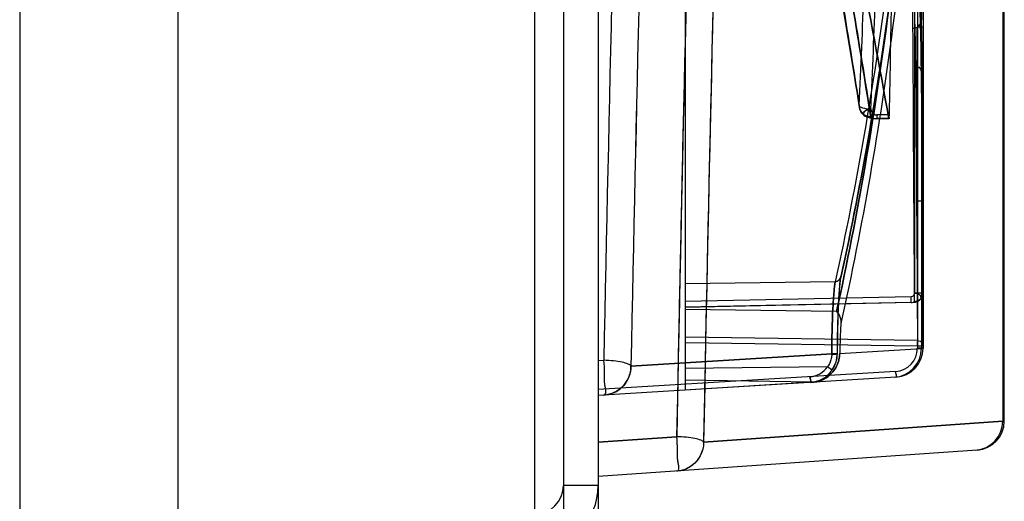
# Model space of a CAD drawing. Header units: millimetres. Extents: x 209 to 825, y 116 to 1310.
# Tile 7 of 70: x 791 to 825, y 167 to 184. Entities that reach past the tile are written whole.
import ezdxf

# ---------------------------------------------------------------- set-up
doc = ezdxf.new("R2010")
doc.units = ezdxf.units.MM
doc.header["$LTSCALE"] = 92.70943
doc.layers.get('0').update_dxf_attribs({"linetype": 'CONTINUOUS'})

msp = doc.modelspace()

# ---------------------------------------------------------------- linework, layer by layer
at = {"color": 7, "linetype": 'Continuous'}
for p, q in [((790.963, 1307.264), (790.963, 135.264)), ((808.713, 1307.264), (808.713, 165.264)), ((809.713, 1306.064), (809.713, 166.464)), ((810.913, 1306.064), (810.913, 166.464)), ((796.412, 205.264), (796.412, 165.264)), ((821.818, 197.764), (821.818, 174.089)), ((821.916, 197.764), (821.916, 172.19)), ((822.057, 197.764), (822.057, 183.516)), ((822.113, 197.764), (822.113, 172.19)), ((824.857, 197.764), (824.857, 169.672)), ((824.913, 169.675), (824.913, 197.764)), ((813.913, 189.925), (813.913, 170.748)), ((822.112, 183.264), (821.913, 183.264)), ((821.913, 177.264), (821.913, 183.264)), ((822.057, 181.708), (822.057, 172.187)), ((820.086, 180.218), (820.274, 180.131)), ((820.272, 180.132), (820.512, 180.097)), ((820.95, 180.235), (820.512, 180.235)), ((820.512, 180.235), (820.512, 180.097)), ((820.935, 180.106), (820.512, 180.106)), ((820.935, 180.097), (820.512, 180.097)), ((822.112, 177.264), (821.913, 177.264)), ((819.229, 174.21), (819.276, 174.625)), ((819.086, 174.481), (813.913, 174.409)), ((819.184, 173.314), (819.229, 174.21)), ((821.697, 173.965), (813.913, 173.8)), ((822.113, 174.089), (821.818, 174.089)), ((821.848, 173.784), (821.977, 173.838)), ((821.697, 173.769), (813.913, 173.604)), ((819.13, 173.452), (813.913, 173.524)), ((821.697, 173.765), (813.914, 173.6)), ((819.158, 172.008), (819.184, 173.314)), ((821.916, 172.455), (813.913, 172.57)), ((821.916, 172.259), (813.913, 172.374)), ((819.238, 172.014), (822.057, 172.187)), ((822.113, 172.259), (821.916, 172.259)), ((822.113, 172.19), (821.916, 172.19)), ((821.916, 172.19), (822.113, 172.19)), ((822.113, 172.189), (822.057, 172.189)), ((819.158, 172.009), (812.04, 171.574)), ((812.04, 171.574), (819.158, 172.009)), ((810.913, 171.764), (811.106, 171.776)), ((810.913, 171.764), (811.106, 171.776)), ((818.818, 171.555), (813.913, 171.487)), ((821.165, 171.391), (810.913, 170.764)), ((821.174, 171.192), (810.913, 170.564)), ((818.286, 171.018), (813.913, 171.089)), ((818.286, 171.018), (813.913, 170.748)), ((814.544, 168.951), (824.857, 169.672)), ((824.857, 169.672), (814.544, 168.951)), ((824.913, 169.675), (824.857, 169.675)), ((810.913, 168.952), (813.618, 169.142)), ((813.618, 169.142), (810.913, 168.952)), ((823.983, 168.678), (810.913, 167.764)), ((810.913, 167.464), (809.713, 167.464))]:
    msp.add_line(p, q, dxfattribs=at)
for points in [[(815.206, 206.158), (817.065, 196.767), (818.629, 188.201), (819.916, 180.487)], [(820.935, 180.106), (820.941, 180.1), (820.946, 180.144), (820.95, 180.235)], [(820.947, 180.15), (820.941, 180.102), (820.935, 180.106)], [(821.697, 173.765), (821.853, 173.784), (821.972, 173.835)], [(818.979, 171.441), (819.111, 171.711), (819.158, 172.008)], [(818.286, 171.018), (818.321, 171.02), (818.355, 171.023), (818.389, 171.027)], [(818.355, 171.023), (818.321, 171.02), (818.286, 171.018)]]:
    msp.add_lwpolyline(points, dxfattribs=at)
for centre, radius, start, end in [((3923.448, 109.448), 3112.969, 178.368943, 178.85275), ((3906.987, 109.847), 3096.503, 178.367656, 178.854036), ((3892.566, 110.01), 3079.518, 178.361723, 178.899747), ((3927.262, 109.45), 3115.841, 178.375803, 178.857543), ((3911.008, 109.842), 3099.583, 178.37454, 178.858806), ((3896.291, 110.008), 3082.31, 178.36852, 178.904271), ((738.608, 182.31), 83.159, 0.62812, 5.16233), ((738.679, 182.314), 83.089, 0.62619, 5.16426), ((738.983, 182.608), 83.079, 0.62631, 5.16488), ((738.2, 180.98), 83.666, 0.63257, 5.24141), ((738.349, 180.988), 83.517, 0.62845, 5.24553), ((738.345, 180.792), 83.717, 0.62844, 5.2455), ((738.404, 180.784), 83.659, 0.63263, 5.24187), ((738.554, 180.792), 83.508, 0.62848, 5.24604), ((165.961, 209.959), 654.611, 357.425871, 357.77559), ((165.967, 209.92), 655.008, 357.419078, 357.768792), ((-122.217, 173.216), 944.33, 0.052965, 0.624976), ((-122.198, 173.216), 944.311, 0.052959, 0.624982), ((-122.886, 171.405), 944.999, 0.051813, 0.624821), ((-122.883, 171.405), 944.996, 0.051812, 0.624822), ((-122.622, 171.405), 944.735, 0.051795, 0.624842), ((-122.603, 171.405), 944.716, 0.051789, 0.624848), ((820.311, 180.549), 0.4, 188.9217, 235.5323), ((817.729, 173.867), 3.969, 358.5829, 1.4171), ((821.813, 174.089), 0.3, 271.0963, 360), ((821.057, 172.187), 1, 273.5004, 0.139), ((821.116, 172.19), 0.8, 273.5049, 359.9859), ((821.113, 172.19), 1, 273.4969, 0.0056), ((818.147, 172.015), 1.011, 325.4218, 359.6764), ((818.147, 172.015), 1.011, 325.4087, 359.6844), ((818.159, 172.01), 0.801, 273.5067, 325.3648), ((818.156, 172.009), 1, 273.4966, 325.397), ((823.857, 169.672), 1, 274.0001, 0.0448), ((823.913, 169.676), 1, 274, 0.0447), ((808.713, 167.464), 2.2, 270, 360), ((808.713, 167.464), 1, 270, 360)]:
    msp.add_arc(centre, radius, start, end, dxfattribs=at)
msp.add_ellipse((-1375.138, 583.839), major_axis=(0, 6770.904), ratio=0.32492, start_param=-1.63044, end_param=-1.629793, dxfattribs=at)
for points, knots in [([(815.2, 206.232), (815.828, 203.177), (817.02, 197.171), (818.587, 188.611), (819.508, 183.105), (819.912, 180.559)], [0, 0, 0, 0, 0.358431, 0.703695, 1, 1, 1, 1]), ([(819.912, 180.559), (819.508, 183.105), (818.587, 188.612), (817.02, 197.171), (815.828, 203.177), (815.2, 206.232)], [0, 0, 0, 0, 0.296305, 0.641569, 1, 1, 1, 1]), ([(820.307, 180.168), (819.904, 182.718), (818.985, 188.231), (817.419, 196.801), (816.229, 202.815), (815.601, 205.874)], [0, 0, 0, 0, 0.296305, 0.641569, 1, 1, 1, 1]), ([(815.603, 205.874), (816.231, 202.816), (817.422, 196.802), (818.987, 188.231), (819.906, 182.718), (820.309, 180.168)], [0, 0, 0, 0, 0.358431, 0.703695, 1, 1, 1, 1]), ([(814.307, 198.051), (814.239, 195.666), (813.974, 186.03), (813.755, 176.394), (813.616, 169.142)], [0, 0, 0, 0, 0.247587, 1, 1, 1, 1]), ([(815.23, 197.764), (815.162, 195.387), (814.9, 185.783), (814.682, 176.178), (814.544, 168.951)], [0, 0, 0, 0, 0.247587, 1, 1, 1, 1]), ([(820.935, 180.106), (820.602, 181.916), (819.9, 185.689), (818.786, 191.574), (818.006, 195.65), (817.6, 197.764)], [0, 0, 0, 0, 0.307221, 0.640645, 1, 1, 1, 1]), ([(817.6, 197.764), (818.006, 195.65), (818.786, 191.575), (819.9, 185.689), (820.602, 181.916), (820.935, 180.106)], [0, 0, 0, 0, 0.35935, 0.692775, 1, 1, 1, 1]), ([(819.278, 174.634), (819.645, 176.321), (820.306, 179.699), (821.084, 184.786), (821.457, 188.184), (821.606, 189.881)], [0, 0, 0, 0, 0.335702, 0.66885, 1, 1, 1, 1]), ([(821.606, 189.881), (821.457, 188.184), (821.084, 184.786), (820.306, 179.699), (819.645, 176.321), (819.278, 174.634)], [0, 0, 0, 0, 0.33115, 0.664298, 1, 1, 1, 1]), ([(821.607, 189.899), (821.458, 188.205), (821.085, 184.812), (820.309, 179.733), (819.648, 176.361), (819.282, 174.676)], [0, 0, 0, 0, 0.331146, 0.664295, 1, 1, 1, 1]), ([(821.41, 189.704), (821.261, 188.01), (820.889, 184.617), (820.113, 179.538), (819.452, 176.166), (819.086, 174.481)], [0, 0, 0, 0, 0.331155, 0.664302, 1, 1, 1, 1]), ([(821.423, 188.539), (821.277, 186.857), (820.911, 183.492), (820.146, 178.459), (819.493, 175.119), (819.13, 173.452)], [0, 0, 0, 0, 0.331638, 0.664782, 1, 1, 1, 1]), ([(819.13, 173.452), (819.493, 175.119), (820.146, 178.459), (820.911, 183.492), (821.277, 186.857), (821.423, 188.539)], [0, 0, 0, 0, 0.335218, 0.668362, 1, 1, 1, 1]), ([(821.62, 188.344), (821.471, 186.638), (821.099, 183.225), (820.318, 178.121), (819.65, 174.734), (819.28, 173.043)], [0, 0, 0, 0, 0.331628, 0.664767, 1, 1, 1, 1]), ([(821.762, 183.222), (821.812, 183.223), (821.914, 183.25), (822.028, 183.36), (822.057, 183.465), (822.057, 183.516)], [0, 0, 0, 0, 0.327657, 0.659797, 1, 1, 1, 1]), ([(821.762, 183.222), (821.812, 183.223), (821.914, 183.25), (822.028, 183.36), (822.057, 183.465), (822.057, 183.516)], [0, 0, 0, 0, 0.327658, 0.659798, 1, 1, 1, 1]), ([(822.113, 180.264), (822.113, 180.608), (822.113, 181.236), (822.112, 182.169), (822.112, 182.66), (822.112, 183.421), (822.111, 182.646), (822.111, 182.157), (822.111, 181.228), (822.111, 180.605), (822.111, 180.264)], [0, 0, 0, 0, 0.174552, 0.327381, 0.440337, 0.5, 0.562619, 0.674991, 0.827137, 1, 1, 1, 1]), ([(820.309, 180.168), (820.256, 180.167), (820.142, 180.189), (819.966, 180.306), (819.907, 180.467), (819.912, 180.559)], [0, 0, 0, 0, 0.257691, 0.552899, 1, 1, 1, 1]), ([(820.311, 180.168), (820.258, 180.167), (820.142, 180.188), (819.966, 180.306), (819.907, 180.467), (819.912, 180.559)], [0, 0, 0, 0, 0.259872, 0.554085, 1, 1, 1, 1]), ([(820.311, 180.425), (820.218, 180.429), (820.092, 180.446), (819.919, 180.509), (819.912, 180.559)], [0, 0, 0, 0, 0.647568, 1, 1, 1, 1]), ([(820.294, 180.169), (820.243, 180.169), (820.142, 180.157), (820.028, 180.289), (820.06, 180.333)], [0, 0, 0, 0, 0.478661, 1, 1, 1, 1]), ([(820.33, 180.425), (820.271, 180.419), (820.152, 180.432), (819.962, 180.191), (820.221, 180.165), (820.312, 180.168)], [0, 0, 0, 0, 0.284119, 0.566608, 1, 1, 1, 1]), ([(820.311, 180.425), (820.321, 180.369), (820.365, 180.281), (820.455, 180.242), (820.512, 180.235)], [0, 0, 0, 0, 0.498879, 1, 1, 1, 1]), ([(822.111, 180.264), (822.111, 179.923), (822.111, 179.295), (822.111, 178.36), (822.111, 177.87), (822.112, 177.112), (822.113, 177.877), (822.112, 178.366), (822.113, 179.298), (822.113, 179.923), (822.113, 180.264)], [0, 0, 0, 0, 0.173389, 0.327318, 0.440508, 0.5, 0.560834, 0.674101, 0.826611, 1, 1, 1, 1]), ([(819.158, 172.009), (819.16, 172.315), (819.169, 172.886), (819.193, 173.658), (819.229, 174.241), (819.257, 174.56), (819.282, 174.676)], [0, 0, 0, 0, 0.343516, 0.641266, 0.866692, 1, 1, 1, 1]), ([(818.962, 171.981), (818.967, 172.517), (818.979, 173.241), (819.034, 174.073), (819.061, 174.372), (819.086, 174.481)], [0, 0, 0, 0, 0.641415, 0.866293, 1, 1, 1, 1]), ([(819.086, 174.481), (819.061, 174.372), (819.034, 174.073), (818.979, 173.241), (818.967, 172.517), (818.962, 171.981)], [0, 0, 0, 0, 0.133707, 0.358585, 1, 1, 1, 1]), ([(821.697, 173.769), (821.697, 173.77), (821.702, 173.778), (821.696, 173.805), (821.7, 173.847), (821.698, 173.903), (821.696, 173.944), (821.697, 173.965)], [0, 0, 0, 0, 0.014776, 0.149428, 0.376051, 0.670127, 1, 1, 1, 1]), ([(821.818, 174.089), (821.813, 174.053), (821.788, 173.997), (821.732, 173.971), (821.697, 173.965)], [0, 0, 0, 0, 0.503571, 1, 1, 1, 1]), ([(822.019, 174.008), (821.994, 174.033), (821.934, 174.075), (821.861, 174.09), (821.818, 174.089)], [0, 0, 0, 0, 0.450133, 1, 1, 1, 1]), ([(822.113, 174.089), (822.113, 174.04), (822.086, 173.939), (821.975, 173.825), (821.871, 173.795), (821.818, 173.795)], [0, 0, 0, 0, 0.322085, 0.654194, 1, 1, 1, 1]), ([(821.818, 174.089), (821.855, 174.089), (821.918, 174.078), (821.974, 174.047), (821.997, 174.029)], [0, 0, 0, 0, 0.556779, 1, 1, 1, 1]), ([(822.113, 174.089), (822.113, 174.028), (822.064, 173.87), (821.905, 173.808), (821.818, 173.795)], [0, 0, 0, 0, 0.409399, 1, 1, 1, 1]), ([(822.019, 173.875), (821.994, 173.85), (821.934, 173.807), (821.862, 173.793), (821.818, 173.795)], [0, 0, 0, 0, 0.451136, 1, 1, 1, 1]), ([(821.818, 173.795), (821.855, 173.793), (821.919, 173.803), (821.974, 173.835), (821.997, 173.854)], [0, 0, 0, 0, 0.553507, 1, 1, 1, 1]), ([(821.997, 174.029), (822.025, 174.006), (822.054, 173.957), (822.037, 173.903), (822.019, 173.875)], [0, 0, 0, 0, 0.516492, 1, 1, 1, 1]), ([(821.997, 173.854), (822.025, 173.877), (822.054, 173.926), (822.037, 173.98), (822.019, 174.008)], [0, 0, 0, 0, 0.514867, 1, 1, 1, 1]), ([(821.697, 173.769), (821.726, 173.766), (821.767, 173.771), (821.805, 173.788), (821.818, 173.795)], [0, 0, 0, 0, 0.664506, 1, 1, 1, 1]), ([(819.13, 173.452), (819.198, 173.387), (819.269, 173.246), (819.284, 173.098), (819.28, 173.043)], [0, 0, 0, 0, 0.632103, 1, 1, 1, 1]), ([(819.28, 173.043), (819.273, 172.946), (819.261, 172.734), (819.248, 172.391), (819.241, 172.145), (819.238, 172.014)], [0, 0, 0, 0, 0.283257, 0.620167, 1, 1, 1, 1]), ([(818.389, 171.027), (818.544, 171.052), (818.847, 171.18), (819.157, 171.55), (819.235, 171.862), (819.238, 172.014)], [0, 0, 0, 0, 0.336606, 0.67454, 1, 1, 1, 1]), ([(819.238, 172.014), (819.235, 171.862), (819.157, 171.549), (818.846, 171.18), (818.543, 171.052), (818.389, 171.027)], [0, 0, 0, 0, 0.326004, 0.66505, 1, 1, 1, 1]), ([(818.962, 171.981), (818.962, 171.931), (818.95, 171.831), (818.902, 171.686), (818.849, 171.597), (818.818, 171.555)], [0, 0, 0, 0, 0.327209, 0.656263, 1, 1, 1, 1]), ([(818.962, 171.981), (819.01, 171.981), (819.049, 171.988), (819.164, 171.991), (819.158, 172.009)], [0, 0, 0, 0, 0.713904, 1, 1, 1, 1]), ([(818.962, 171.981), (819.01, 171.981), (819.049, 171.988), (819.164, 171.991), (819.158, 172.009)], [0, 0, 0, 0, 0.713903, 1, 1, 1, 1]), ([(811.106, 170.576), (811.229, 170.584), (811.099, 171.009), (811.148, 171.335), (811.117, 171.63), (811.106, 171.776)], [0, 0, 0, 0, 0.30867, 0.635229, 1, 1, 1, 1]), ([(812.04, 171.574), (812.024, 171.609), (811.912, 171.662), (811.715, 171.719), (811.428, 171.758), (811.217, 171.772), (811.106, 171.776)], [0, 0, 0, 0, 0.118369, 0.342142, 0.656198, 1, 1, 1, 1]), ([(811.106, 170.576), (811.223, 170.583), (811.1, 170.997), (811.149, 171.322), (811.117, 171.624), (811.106, 171.776)], [0, 0, 0, 0, 0.293133, 0.620555, 1, 1, 1, 1]), ([(811.106, 170.576), (811.267, 170.586), (811.594, 170.69), (811.951, 171.063), (812.04, 171.404), (812.04, 171.574)], [0, 0, 0, 0, 0.326268, 0.657654, 1, 1, 1, 1]), ([(812.04, 171.574), (812.039, 171.45), (811.992, 171.202), (811.792, 170.878), (811.483, 170.649), (811.231, 170.584), (811.106, 170.576)], [0, 0, 0, 0, 0.247818, 0.493306, 0.747321, 1, 1, 1, 1]), ([(818.818, 171.555), (818.857, 171.528), (818.87, 171.513), (818.996, 171.435), (818.979, 171.441)], [0, 0, 0, 0, 0.722507, 1, 1, 1, 1]), ([(814.544, 168.951), (814.527, 168.985), (814.416, 169.034), (814.222, 169.087), (813.938, 169.124), (813.728, 169.139), (813.618, 169.142)], [0, 0, 0, 0, 0.116981, 0.340401, 0.654803, 1, 1, 1, 1]), ([(813.618, 167.953), (813.735, 167.962), (813.62, 168.369), (813.665, 168.692), (813.631, 168.992), (813.618, 169.142)], [0, 0, 0, 0, 0.293304, 0.620154, 1, 1, 1, 1]), ([(813.618, 167.953), (813.741, 167.962), (813.619, 168.381), (813.663, 168.705), (813.631, 168.997), (813.618, 169.142)], [0, 0, 0, 0, 0.308538, 0.634603, 1, 1, 1, 1]), ([(814.544, 168.951), (814.544, 168.789), (814.462, 168.458), (814.118, 168.077), (813.786, 167.965), (813.618, 167.953)], [0, 0, 0, 0, 0.327568, 0.659046, 1, 1, 1, 1]), ([(814.544, 168.951), (814.543, 168.788), (814.46, 168.454), (814.114, 168.075), (813.784, 167.965), (813.618, 167.953)], [0, 0, 0, 0, 0.330328, 0.664536, 1, 1, 1, 1])]:
    msp.add_open_spline(points, degree=3, knots=knots, dxfattribs=at)
for points in [[(821.818, 173.795), (821.816, 175.366), (821.782, 178.508), (821.779, 181.651), (821.762, 183.222)], [(821.86, 181.904), (821.925, 181.903), (822.029, 181.872), (822.029, 181.807)], [(821.86, 181.904), (821.878, 180.329), (821.88, 177.18), (821.915, 174.03), (821.916, 172.455)], [(822.057, 181.708), (822.057, 181.772), (822.026, 181.874), (821.962, 181.875)], [(820.06, 180.333), (820.094, 180.377), (820.152, 180.406), (820.207, 180.41)], [(820.512, 180.106), (820.456, 180.106), (820.366, 180.084), (820.348, 180.137)], [(820.512, 180.106), (820.456, 180.106), (820.367, 180.084), (820.349, 180.136)], [(819.086, 174.481), (819.178, 174.482), (819.283, 174.584), (819.282, 174.676)], [(819.086, 174.481), (819.178, 174.482), (819.283, 174.584), (819.282, 174.676)], [(821.916, 172.455), (821.921, 172.39), (821.917, 172.324), (821.916, 172.259)], [(821.916, 172.455), (821.983, 172.454), (822.089, 172.42), (822.088, 172.354)], [(821.916, 172.259), (821.917, 172.312), (821.921, 172.365), (821.917, 172.418)], [(822.113, 172.256), (822.114, 172.319), (822.087, 172.421), (822.024, 172.422)], [(818.818, 171.555), (818.866, 171.522), (819.014, 171.435), (818.96, 171.456)], [(818.208, 171.211), (818.212, 171.153), (818.275, 171.042), (818.217, 171.038)], [(818.217, 171.011), (818.284, 171.015), (818.213, 171.144), (818.208, 171.211)], [(821.174, 171.192), (821.24, 171.196), (821.169, 171.325), (821.165, 171.391)], [(821.174, 171.192), (821.241, 171.196), (821.169, 171.325), (821.165, 171.391)], [(821.174, 171.192), (821.241, 171.196), (821.169, 171.325), (821.165, 171.391)], [(821.174, 171.192), (821.24, 171.196), (821.169, 171.325), (821.165, 171.391)]]:
    msp.add_open_spline(points, degree=3, dxfattribs=at)

doc.saveas('drawing.dxf')
